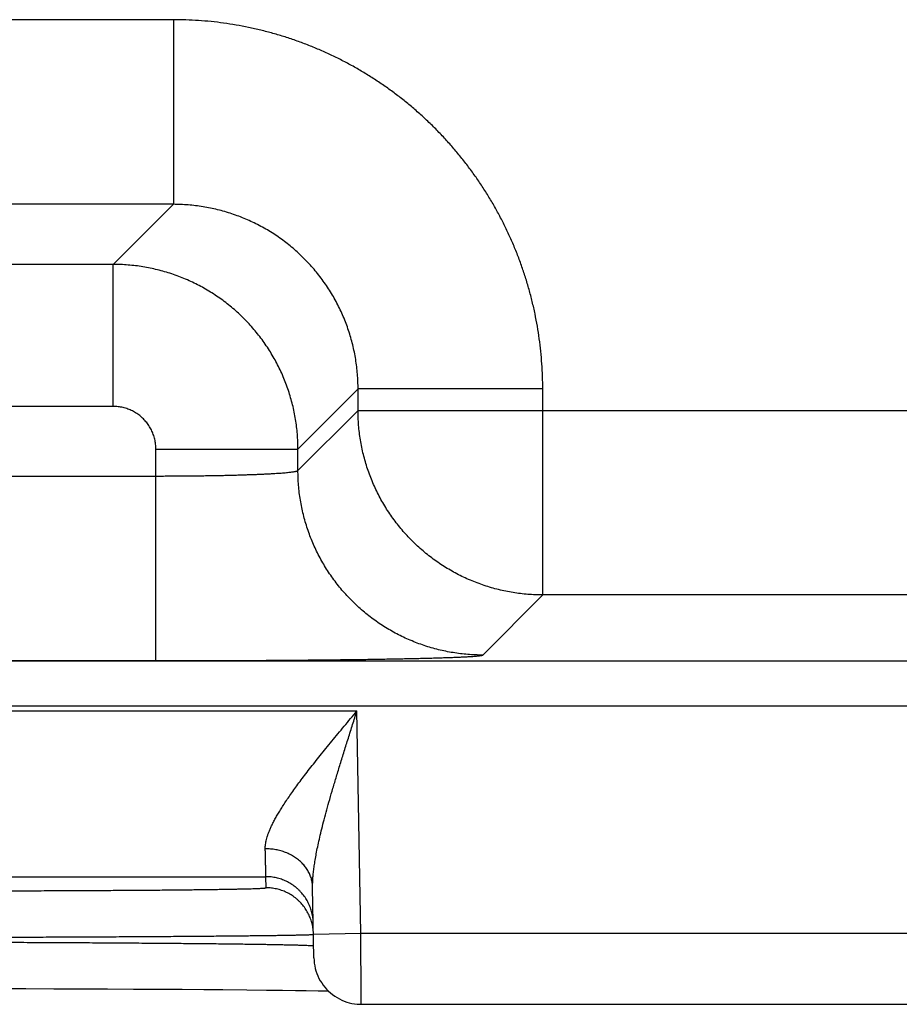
# Model space of a CAD drawing. Header units: inches. Extents: x 0 to 34, y 0 to 22.
# Tile 83 of 105: x 19.687 to 20.058, y 15.508 to 15.924. Entities that reach past the tile are written whole.
import ezdxf

# ---------------------------------------------------------------- set-up
doc = ezdxf.new("R2010")
doc.units = ezdxf.units.IN
doc.header["$LTSCALE"] = 1.87
doc.header["$MEASUREMENT"] = 0
doc.layers.get('0').update_dxf_attribs({"linetype": 'CONTINUOUS'})

msp = doc.modelspace()

# ---------------------------------------------------------------- linework, layer by layer
at = {"color": 7, "linetype": 'CONTINUOUS'}
for p, q in [((19.75164, 15.92414), (19.60133, 15.92414)), ((19.75164, 15.92414), (19.75164, 15.84616)), ((19.75164, 15.84616), (19.60133, 15.84616)), ((19.75164, 15.84616), (19.72627, 15.82079)), ((19.72627, 15.82079), (19.6267, 15.82079)), ((19.72627, 15.7608), (19.72627, 15.82079)), ((19.82963, 15.76817), (19.80426, 15.7428)), ((19.90762, 15.76817), (19.82963, 15.76817)), ((19.82963, 15.75914), (19.82963, 15.76817)), ((19.90762, 15.68116), (19.90762, 15.76817)), ((19.72627, 15.7608), (19.6267, 15.7608)), ((19.80426, 15.73377), (19.82963, 15.75914)), ((19.82963, 15.75914), (20.45334, 15.75914)), ((19.74427, 15.7428), (19.80426, 15.7428)), ((19.74427, 15.65342), (19.74427, 15.7428)), ((19.80426, 15.73377), (19.80426, 15.7428)), ((19.6087, 15.73141), (19.74427, 15.73141)), ((19.88225, 15.65579), (19.90762, 15.68116)), ((20.37535, 15.68116), (19.90762, 15.68116)), ((13.47889, 15.65334), (20.86918, 15.65334)), ((19.6087, 15.65342), (19.74427, 15.65342)), ((13.47889, 15.63433), (20.86918, 15.63433)), ((19.15181, 15.63217), (19.82916, 15.63217)), ((19.8308, 15.53828), (19.82916, 15.63217)), ((19.19025, 15.56217), (19.79072, 15.56217)), ((19.7908, 15.55749), (19.79072, 15.56217)), ((19.81097, 15.52793), (19.81046, 15.55768)), ((19.8108, 15.53793), (19.8308, 15.53828)), ((19.8308, 15.53828), (20.08017, 15.53828)), ((19.67735, 15.51492), (19.68934, 15.5149)), ((19.68934, 15.5149), (19.70113, 15.51487)), ((19.70113, 15.51487), (19.71267, 15.51483)), ((19.71267, 15.51483), (19.72389, 15.51479)), ((19.72389, 15.51479), (19.73477, 15.51474)), ((19.73477, 15.51474), (19.74525, 15.51468)), ((19.74525, 15.51468), (19.7553, 15.51462)), ((19.7553, 15.51462), (19.76451, 15.51455)), ((19.76451, 15.51455), (19.77256, 15.51449)), ((19.77256, 15.51449), (19.78265, 15.5144)), ((19.78265, 15.5144), (19.79093, 15.51431)), ((19.79093, 15.51431), (19.7977, 15.51423)), ((19.7977, 15.51423), (19.8032, 15.51416)), ((19.8032, 15.51416), (19.80775, 15.51409)), ((19.80775, 15.51409), (19.81275, 15.514)), ((19.83097, 15.50828), (20.08, 15.50828))]:
    msp.add_line(p, q, dxfattribs=at)
for points in [[(19.81097, 15.52793), (19.81103, 15.5268), (19.81114, 15.52567), (19.81132, 15.52456), (19.81156, 15.52346), (19.81186, 15.52237), (19.81223, 15.5213), (19.81265, 15.52025), (19.81313, 15.51923), (19.81367, 15.51824), (19.81427, 15.51728), (19.81491, 15.51635), (19.81561, 15.51546), (19.81636, 15.51462), (19.81715, 15.51382), (19.81799, 15.51306), (19.81887, 15.51235), (19.81979, 15.51169), (19.82074, 15.51109), (19.82173, 15.51054), (19.82275, 15.51004), (19.82379, 15.50961), (19.82485, 15.50923), (19.82594, 15.50892), (19.82704, 15.50867), (19.82815, 15.50847), (19.82927, 15.50835), (19.8304, 15.50828), (19.83097, 15.50828)], [(19.81275, 15.514), (19.81677, 15.51392), (19.81706, 15.51391)]]:
    msp.add_lwpolyline(points, dxfattribs=at)
for points, knots in [([(19.90762, 15.76817), (19.90762, 15.76994), (19.90755, 15.77348), (19.90728, 15.77879), (19.90683, 15.7841), (19.9062, 15.78939), (19.90538, 15.79465), (19.90439, 15.79989), (19.90322, 15.80508), (19.90187, 15.81024), (19.90034, 15.81534), (19.89865, 15.82039), (19.89678, 15.82539), (19.89474, 15.83031), (19.89253, 15.83516), (19.89016, 15.83993), (19.88763, 15.84462), (19.88494, 15.84922), (19.8821, 15.85372), (19.8791, 15.85813), (19.87595, 15.86243), (19.87266, 15.86662), (19.86923, 15.87069), (19.86566, 15.87465), (19.86196, 15.87848), (19.85813, 15.88218), (19.85417, 15.88575), (19.8501, 15.88918), (19.84591, 15.89248), (19.84161, 15.89562), (19.8372, 15.89862), (19.8327, 15.90147), (19.8281, 15.90416), (19.82341, 15.90669), (19.81864, 15.90906), (19.81379, 15.91126), (19.80887, 15.9133), (19.80388, 15.91517), (19.79883, 15.91687), (19.79372, 15.91839), (19.78856, 15.91974), (19.78337, 15.92092), (19.77813, 15.92191), (19.77286, 15.92272), (19.76757, 15.92336), (19.76227, 15.92381), (19.75695, 15.92408), (19.75341, 15.92414), (19.75164, 15.92414)], [0, 0, 0, 0, 0.021674, 0.043382, 0.065114, 0.086856, 0.1086, 0.130336, 0.152071, 0.173813, 0.195563, 0.217317, 0.239068, 0.260813, 0.282556, 0.304297, 0.326038, 0.347781, 0.369524, 0.391267, 0.41301, 0.434752, 0.456495, 0.478238, 0.49998, 0.521722, 0.543464, 0.565206, 0.586949, 0.608692, 0.630435, 0.652178, 0.673921, 0.695664, 0.717407, 0.739147, 0.760889, 0.782637, 0.80439, 0.826143, 0.847888, 0.869627, 0.891369, 0.913119, 0.934867, 0.956604, 0.978319, 1, 1, 1, 1]), ([(19.82963, 15.76817), (19.82963, 15.76922), (19.82959, 15.77131), (19.8294, 15.77445), (19.82908, 15.77757), (19.82864, 15.78068), (19.82808, 15.78377), (19.82739, 15.78684), (19.82658, 15.78988), (19.82564, 15.79288), (19.82459, 15.79584), (19.82341, 15.79875), (19.82213, 15.80162), (19.82072, 15.80443), (19.81921, 15.80719), (19.81758, 15.80987), (19.81585, 15.8125), (19.81401, 15.81505), (19.81207, 15.81752), (19.81004, 15.81991), (19.80791, 15.82222), (19.80569, 15.82444), (19.80338, 15.82657), (19.80099, 15.8286), (19.79852, 15.83054), (19.79597, 15.83238), (19.79335, 15.83411), (19.79066, 15.83573), (19.78791, 15.83725), (19.7851, 15.83865), (19.78224, 15.83994), (19.77932, 15.84111), (19.77636, 15.84217), (19.77336, 15.8431), (19.77032, 15.84391), (19.76726, 15.8446), (19.76416, 15.84517), (19.76105, 15.84561), (19.75792, 15.84593), (19.75478, 15.84611), (19.75269, 15.84616), (19.75164, 15.84616)], [0, 0, 0, 0, 0.025647, 0.051286, 0.076918, 0.102552, 0.128192, 0.153843, 0.179498, 0.205149, 0.230795, 0.256441, 0.282089, 0.307735, 0.33338, 0.359022, 0.384665, 0.410308, 0.435946, 0.461576, 0.487202, 0.512829, 0.538458, 0.564084, 0.589706, 0.615324, 0.640941, 0.666562, 0.69219, 0.717826, 0.743466, 0.769105, 0.794746, 0.820394, 0.846049, 0.871707, 0.897363, 0.923018, 0.948674, 0.974334, 1, 1, 1, 1]), ([(19.80426, 15.7428), (19.80426, 15.74385), (19.80422, 15.74594), (19.80403, 15.74908), (19.80371, 15.7522), (19.80327, 15.75531), (19.8027, 15.7584), (19.80201, 15.76147), (19.80119, 15.7645), (19.80026, 15.7675), (19.7992, 15.77046), (19.79803, 15.77338), (19.79674, 15.77624), (19.79534, 15.77905), (19.79382, 15.7818), (19.79219, 15.78449), (19.79046, 15.78711), (19.78863, 15.78966), (19.78669, 15.79213), (19.78465, 15.79453), (19.78252, 15.79683), (19.7803, 15.79906), (19.77799, 15.80119), (19.7756, 15.80322), (19.77312, 15.80516), (19.77058, 15.807), (19.76795, 15.80873), (19.76527, 15.81035), (19.76252, 15.81187), (19.7597, 15.81327), (19.75684, 15.81456), (19.75393, 15.81573), (19.75097, 15.81679), (19.74797, 15.81773), (19.74493, 15.81854), (19.74187, 15.81923), (19.73878, 15.8198), (19.73567, 15.82024), (19.73255, 15.82055), (19.72941, 15.82074), (19.72732, 15.82079), (19.72627, 15.82079)], [0, 0, 0, 0, 0.025642, 0.051287, 0.076933, 0.102577, 0.128221, 0.153864, 0.179508, 0.205152, 0.230796, 0.256439, 0.282081, 0.307723, 0.333364, 0.359006, 0.384649, 0.410291, 0.435933, 0.461576, 0.487218, 0.51286, 0.538502, 0.564145, 0.589787, 0.615429, 0.64107, 0.666709, 0.692347, 0.717985, 0.743625, 0.769266, 0.794909, 0.820554, 0.846199, 0.87184, 0.897475, 0.923106, 0.948736, 0.974367, 1, 1, 1, 1]), ([(19.74427, 15.7428), (19.74427, 15.74315), (19.74425, 15.74384), (19.74416, 15.74488), (19.74401, 15.74592), (19.74379, 15.74694), (19.74352, 15.74796), (19.74319, 15.74895), (19.74281, 15.74993), (19.74237, 15.75088), (19.74187, 15.7518), (19.74132, 15.75269), (19.74072, 15.75355), (19.74007, 15.75437), (19.73937, 15.75515), (19.73863, 15.7559), (19.73785, 15.75659), (19.73702, 15.75724), (19.73617, 15.75784), (19.73527, 15.75839), (19.73435, 15.75889), (19.7334, 15.75933), (19.73243, 15.75972), (19.73143, 15.76005), (19.73042, 15.76032), (19.72939, 15.76053), (19.72836, 15.76068), (19.72731, 15.76078), (19.72662, 15.7608), (19.72627, 15.7608)], [0, 0, 0, 0, 0.036865, 0.073814, 0.110818, 0.147858, 0.184913, 0.221976, 0.259046, 0.296117, 0.333178, 0.370225, 0.407271, 0.44433, 0.4814, 0.51847, 0.555531, 0.592581, 0.629625, 0.666676, 0.703746, 0.740822, 0.777885, 0.814942, 0.852009, 0.889079, 0.926122, 0.963108, 1, 1, 1, 1]), ([(19.90762, 15.68116), (19.90657, 15.68116), (19.90448, 15.6812), (19.90134, 15.68139), (19.89821, 15.68171), (19.8951, 15.68215), (19.89201, 15.68272), (19.88895, 15.68341), (19.88592, 15.68422), (19.88292, 15.68516), (19.87996, 15.68621), (19.87704, 15.68738), (19.87418, 15.68867), (19.87137, 15.69008), (19.86862, 15.69159), (19.86593, 15.69322), (19.86331, 15.69495), (19.86076, 15.69679), (19.85829, 15.69873), (19.85589, 15.70076), (19.85358, 15.70289), (19.85136, 15.70511), (19.84923, 15.70742), (19.8472, 15.70982), (19.84526, 15.71229), (19.84342, 15.71484), (19.84169, 15.71746), (19.84007, 15.72015), (19.83855, 15.7229), (19.83715, 15.72571), (19.83586, 15.72857), (19.83468, 15.73149), (19.83363, 15.73445), (19.83269, 15.73745), (19.83188, 15.74048), (19.83119, 15.74355), (19.83062, 15.74664), (19.83018, 15.74975), (19.82986, 15.75287), (19.82967, 15.756), (19.82963, 15.7581), (19.82963, 15.75914)], [0, 0, 0, 0, 0.025639, 0.051279, 0.076919, 0.102559, 0.1282, 0.153841, 0.179482, 0.205123, 0.230765, 0.256407, 0.282049, 0.307691, 0.333334, 0.358976, 0.384619, 0.410262, 0.435905, 0.461548, 0.487191, 0.512834, 0.538477, 0.56412, 0.589763, 0.615405, 0.641048, 0.666691, 0.692333, 0.717975, 0.743617, 0.769259, 0.794901, 0.820542, 0.846183, 0.871823, 0.897465, 0.923105, 0.94874, 0.974371, 1, 1, 1, 1]), ([(19.74427, 15.73141), (19.74513, 15.73141), (19.74685, 15.73141), (19.74943, 15.73142), (19.752, 15.73143), (19.75456, 15.73144), (19.7571, 15.73146), (19.75961, 15.73149), (19.7621, 15.73152), (19.76455, 15.73155), (19.76696, 15.73159), (19.76933, 15.73163), (19.77166, 15.73167), (19.77393, 15.73172), (19.77615, 15.73178), (19.77831, 15.73183), (19.78041, 15.73189), (19.78244, 15.73196), (19.7844, 15.73203), (19.78628, 15.7321), (19.78809, 15.73217), (19.78982, 15.73225), (19.79146, 15.73233), (19.79301, 15.73241), (19.79447, 15.7325), (19.79584, 15.73258), (19.79711, 15.73267), (19.79828, 15.73277), (19.79936, 15.73286), (19.80033, 15.73296), (19.80119, 15.73305), (19.80195, 15.73315), (19.80261, 15.73325), (19.80315, 15.73335), (19.80359, 15.73345), (19.80392, 15.73355), (19.80413, 15.73365), (19.80424, 15.73373), (19.80426, 15.73377)], [0, 0, 0, 0, 0.043015, 0.085942, 0.128703, 0.171224, 0.213434, 0.255258, 0.296611, 0.337403, 0.377555, 0.416997, 0.455664, 0.493493, 0.530422, 0.566385, 0.601302, 0.635096, 0.667702, 0.699068, 0.729139, 0.757859, 0.785174, 0.811032, 0.835384, 0.858186, 0.8794, 0.89899, 0.916917, 0.933147, 0.947647, 0.960395, 0.971376, 0.980578, 0.988, 0.993653, 0.997588, 1, 1, 1, 1]), ([(19.88225, 15.65579), (19.8812, 15.65579), (19.87911, 15.65583), (19.87597, 15.65602), (19.87285, 15.65634), (19.86974, 15.65678), (19.86665, 15.65735), (19.86358, 15.65804), (19.86055, 15.65885), (19.85755, 15.65979), (19.85459, 15.66084), (19.85168, 15.66202), (19.84881, 15.6633), (19.846, 15.66471), (19.84325, 15.66622), (19.84056, 15.66785), (19.83794, 15.66958), (19.83539, 15.67142), (19.83292, 15.67336), (19.83053, 15.67539), (19.82822, 15.67752), (19.82599, 15.67974), (19.82386, 15.68205), (19.82183, 15.68445), (19.81989, 15.68692), (19.81805, 15.68947), (19.81632, 15.69209), (19.8147, 15.69478), (19.81318, 15.69753), (19.81178, 15.70034), (19.81049, 15.7032), (19.80931, 15.70612), (19.80826, 15.70908), (19.80732, 15.71208), (19.80651, 15.71511), (19.80582, 15.71817), (19.80525, 15.72126), (19.80481, 15.72437), (19.80449, 15.7275), (19.8043, 15.73063), (19.80426, 15.73273), (19.80426, 15.73377)], [0, 0, 0, 0, 0.025639, 0.051278, 0.076917, 0.102557, 0.128197, 0.153837, 0.179478, 0.205119, 0.23076, 0.256401, 0.282043, 0.307684, 0.333326, 0.358968, 0.38461, 0.410253, 0.435895, 0.461538, 0.48718, 0.512822, 0.538465, 0.564107, 0.58975, 0.615392, 0.641034, 0.666676, 0.692318, 0.717959, 0.743601, 0.769242, 0.794883, 0.820523, 0.846164, 0.871804, 0.897444, 0.923083, 0.948722, 0.974361, 1, 1, 1, 1]), ([(19.74427, 15.65342), (19.74589, 15.65342), (19.74912, 15.65342), (19.75397, 15.65343), (19.75882, 15.65343), (19.76365, 15.65344), (19.76846, 15.65346), (19.77324, 15.65347), (19.77798, 15.65349), (19.78268, 15.65351), (19.78733, 15.65354), (19.79194, 15.65357), (19.79648, 15.6536), (19.80095, 15.65363), (19.80535, 15.65367), (19.80968, 15.65371), (19.81393, 15.65375), (19.81809, 15.65379), (19.82215, 15.65384), (19.82612, 15.65389), (19.82999, 15.65394), (19.83375, 15.65399), (19.83741, 15.65405), (19.84094, 15.65411), (19.84435, 15.65417), (19.84764, 15.65423), (19.8508, 15.6543), (19.85383, 15.65436), (19.85672, 15.65443), (19.85947, 15.6545), (19.86208, 15.65457), (19.86454, 15.65465), (19.86685, 15.65472), (19.869, 15.6548), (19.87101, 15.65487), (19.87285, 15.65495), (19.87453, 15.65503), (19.87605, 15.65511), (19.87741, 15.65519), (19.8786, 15.65528), (19.87963, 15.65536), (19.88048, 15.65544), (19.88116, 15.65552), (19.88168, 15.6556), (19.88202, 15.65568), (19.8822, 15.65574), (19.88225, 15.65579)], [0, 0, 0, 0, 0.035152, 0.070328, 0.10546, 0.140481, 0.175327, 0.209943, 0.244296, 0.27836, 0.312089, 0.345428, 0.378329, 0.410753, 0.442662, 0.474021, 0.504792, 0.534938, 0.564418, 0.593193, 0.621227, 0.64849, 0.674949, 0.700565, 0.725305, 0.749139, 0.772043, 0.793989, 0.814944, 0.834881, 0.853776, 0.87161, 0.888361, 0.904003, 0.918516, 0.931885, 0.944098, 0.95514, 0.964992, 0.97364, 0.981076, 0.987296, 0.992293, 0.996066, 0.99862, 1, 1, 1, 1]), ([(19.79046, 15.57396), (19.79045, 15.57426), (19.79046, 15.57488), (19.79055, 15.57584), (19.79072, 15.57686), (19.79096, 15.57794), (19.79129, 15.5791), (19.7917, 15.58032), (19.7922, 15.58162), (19.7928, 15.58301), (19.79351, 15.58449), (19.79432, 15.58606), (19.79523, 15.58772), (19.79627, 15.58949), (19.79743, 15.59137), (19.79871, 15.59335), (19.80012, 15.59546), (19.80167, 15.59767), (19.80334, 15.60001), (19.80516, 15.60246), (19.8071, 15.60503), (19.80917, 15.60772), (19.81136, 15.61051), (19.81367, 15.6134), (19.81608, 15.61638), (19.81858, 15.61944), (19.82116, 15.62256), (19.82379, 15.62573), (19.82646, 15.62894), (19.82826, 15.63109), (19.82916, 15.63217)], [0, 0, 0, 0, 0.012735, 0.026307, 0.040849, 0.056493, 0.073361, 0.091587, 0.111319, 0.132689, 0.155792, 0.180714, 0.207577, 0.236506, 0.267628, 0.301054, 0.336853, 0.375072, 0.415754, 0.458914, 0.504511, 0.552484, 0.602758, 0.655183, 0.709509, 0.765466, 0.822772, 0.881147, 0.940315, 1, 1, 1, 1]), ([(19.81046, 15.55768), (19.81045, 15.55821), (19.81045, 15.55932), (19.81053, 15.56106), (19.81067, 15.56298), (19.8109, 15.56509), (19.81122, 15.56739), (19.81163, 15.56991), (19.81214, 15.57266), (19.81276, 15.57567), (19.81349, 15.57895), (19.81435, 15.58251), (19.81534, 15.58636), (19.81645, 15.5905), (19.81769, 15.59492), (19.81905, 15.59963), (19.82054, 15.6046), (19.82212, 15.60981), (19.8238, 15.61521), (19.82554, 15.62077), (19.82734, 15.62644), (19.82855, 15.63025), (19.82916, 15.63217)], [0, 0, 0, 0, 0.020453, 0.04308, 0.068045, 0.095504, 0.125628, 0.158656, 0.194888, 0.234643, 0.278218, 0.325753, 0.37732, 0.432972, 0.492681, 0.556339, 0.623811, 0.694676, 0.768335, 0.844169, 0.921581, 1, 1, 1, 1]), ([(19.81046, 15.55768), (19.81045, 15.55799), (19.81042, 15.55861), (19.81031, 15.55953), (19.81014, 15.56044), (19.80991, 15.56135), (19.80962, 15.56224), (19.80927, 15.56311), (19.80886, 15.56397), (19.80839, 15.56481), (19.80787, 15.56562), (19.8073, 15.56641), (19.80667, 15.56717), (19.80599, 15.5679), (19.80527, 15.5686), (19.8045, 15.56926), (19.80369, 15.56989), (19.80283, 15.57048), (19.80194, 15.57102), (19.80101, 15.57153), (19.80005, 15.57199), (19.79906, 15.5724), (19.79804, 15.57277), (19.797, 15.57309), (19.79594, 15.57336), (19.79487, 15.57359), (19.79378, 15.57376), (19.79268, 15.57388), (19.79157, 15.57395), (19.79083, 15.57397), (19.79046, 15.57396)], [0, 0, 0, 0, 0.032392, 0.064828, 0.097353, 0.130008, 0.162834, 0.195869, 0.229146, 0.262697, 0.296548, 0.33072, 0.365232, 0.400096, 0.435322, 0.470911, 0.506865, 0.543176, 0.579837, 0.616833, 0.654147, 0.691759, 0.729644, 0.767777, 0.806127, 0.844665, 0.883356, 0.922166, 0.96106, 1, 1, 1, 1]), ([(19.79072, 15.56217), (19.79072, 15.5622), (19.79072, 15.5623), (19.79072, 15.5625), (19.79071, 15.56283), (19.7907, 15.56327), (19.79069, 15.56383), (19.79067, 15.56451), (19.79065, 15.56531), (19.79063, 15.56622), (19.79061, 15.56725), (19.79058, 15.56838), (19.79056, 15.56963), (19.79053, 15.57098), (19.79049, 15.57244), (19.79047, 15.57344), (19.79046, 15.57396)], [0, 0, 0, 0, 0.007241, 0.024667, 0.052254, 0.089957, 0.137707, 0.195422, 0.263008, 0.340354, 0.427306, 0.523679, 0.6293, 0.744009, 0.867638, 1, 1, 1, 1]), ([(19.81072, 15.54252), (19.81071, 15.54289), (19.81068, 15.54363), (19.81057, 15.54473), (19.8104, 15.54583), (19.81016, 15.54691), (19.80987, 15.54799), (19.80952, 15.54904), (19.80911, 15.55007), (19.80864, 15.55108), (19.80812, 15.55206), (19.80755, 15.55301), (19.80692, 15.55392), (19.80624, 15.5548), (19.80552, 15.55564), (19.80475, 15.55644), (19.80394, 15.5572), (19.80308, 15.55791), (19.80219, 15.55857), (19.80126, 15.55918), (19.8003, 15.55974), (19.79931, 15.56024), (19.7983, 15.56069), (19.79726, 15.56108), (19.7962, 15.56142), (19.79513, 15.56169), (19.79404, 15.5619), (19.79294, 15.56206), (19.79183, 15.56215), (19.79109, 15.56217), (19.79072, 15.56217)], [0, 0, 0, 0, 0.035714, 0.071427, 0.107141, 0.142855, 0.178568, 0.214282, 0.249996, 0.28571, 0.321424, 0.357138, 0.392852, 0.428566, 0.46428, 0.499994, 0.535708, 0.571423, 0.607137, 0.642852, 0.678566, 0.714281, 0.749996, 0.785711, 0.821425, 0.85714, 0.892855, 0.92857, 0.964285, 1, 1, 1, 1]), ([(19.64085, 15.55618), (19.64256, 15.55618), (19.64597, 15.55618), (19.65108, 15.55619), (19.65618, 15.55619), (19.66127, 15.55619), (19.66633, 15.5562), (19.67135, 15.55621), (19.67634, 15.55622), (19.6813, 15.55623), (19.6862, 15.55624), (19.69105, 15.55626), (19.69585, 15.55627), (19.70058, 15.55629), (19.70524, 15.55631), (19.70982, 15.55633), (19.71432, 15.55635), (19.71874, 15.55637), (19.72307, 15.5564), (19.7273, 15.55642), (19.73143, 15.55645), (19.73546, 15.55648), (19.73937, 15.5565), (19.74317, 15.55653), (19.74685, 15.55656), (19.75041, 15.5566), (19.75383, 15.55663), (19.75713, 15.55666), (19.76029, 15.5567), (19.76332, 15.55674), (19.7662, 15.55677), (19.76893, 15.55681), (19.77151, 15.55685), (19.77395, 15.55689), (19.77622, 15.55693), (19.77834, 15.55697), (19.7803, 15.55701), (19.7821, 15.55705), (19.78373, 15.55709), (19.78519, 15.55714), (19.78649, 15.55718), (19.78762, 15.55722), (19.78857, 15.55726), (19.78936, 15.55731), (19.78995, 15.55735), (19.79042, 15.55739), (19.79063, 15.55744), (19.7908, 15.55746), (19.7908, 15.55749)], [0, 0, 0, 0, 0.034116, 0.068221, 0.102261, 0.136182, 0.169931, 0.203461, 0.236747, 0.269767, 0.30249, 0.334865, 0.366841, 0.398384, 0.42946, 0.460037, 0.490076, 0.519543, 0.548402, 0.576624, 0.604175, 0.631023, 0.657134, 0.682477, 0.707025, 0.730748, 0.753619, 0.775614, 0.796707, 0.816869, 0.836077, 0.854309, 0.871548, 0.887772, 0.90296, 0.917094, 0.93016, 0.942145, 0.953035, 0.962811, 0.971459, 0.978973, 0.985349, 0.990581, 0.99466, 0.99758, 0.999347, 1, 1, 1, 1]), ([(19.8108, 15.53793), (19.81079, 15.53827), (19.81076, 15.53898), (19.81065, 15.54005), (19.81048, 15.54115), (19.81024, 15.54224), (19.80995, 15.54331), (19.8096, 15.54436), (19.80919, 15.54539), (19.80872, 15.5464), (19.8082, 15.54738), (19.80763, 15.54833), (19.807, 15.54924), (19.80632, 15.55012), (19.8056, 15.55096), (19.80483, 15.55176), (19.80402, 15.55252), (19.80316, 15.55323), (19.80227, 15.55389), (19.80134, 15.5545), (19.80039, 15.55506), (19.7994, 15.55556), (19.79838, 15.55601), (19.79734, 15.5564), (19.79628, 15.55674), (19.79521, 15.55701), (19.79412, 15.55723), (19.79302, 15.55738), (19.79191, 15.55747), (19.79117, 15.55749), (19.7908, 15.55749)], [0, 0, 0, 0, 0.033068, 0.068879, 0.104691, 0.140503, 0.176314, 0.212126, 0.247938, 0.28375, 0.319562, 0.355374, 0.391186, 0.426998, 0.46281, 0.498622, 0.534434, 0.570247, 0.606059, 0.641872, 0.677684, 0.713497, 0.74931, 0.785123, 0.820935, 0.856748, 0.892561, 0.928374, 0.964187, 1, 1, 1, 1]), ([(19.64085, 15.53653), (19.64274, 15.53654), (19.64653, 15.53654), (19.6522, 15.53656), (19.65786, 15.53657), (19.66351, 15.53659), (19.66912, 15.5366), (19.67471, 15.53662), (19.68025, 15.53664), (19.68575, 15.53666), (19.6912, 15.53668), (19.6966, 15.5367), (19.70193, 15.53672), (19.70719, 15.53674), (19.71238, 15.53677), (19.71749, 15.53679), (19.72252, 15.53682), (19.72745, 15.53684), (19.73228, 15.53687), (19.73702, 15.5369), (19.74164, 15.53693), (19.74615, 15.53695), (19.75055, 15.53698), (19.75482, 15.53701), (19.75896, 15.53704), (19.76298, 15.53707), (19.76685, 15.53711), (19.77059, 15.53714), (19.77418, 15.53717), (19.77762, 15.5372), (19.78091, 15.53724), (19.78404, 15.53727), (19.78702, 15.5373), (19.78983, 15.53734), (19.79248, 15.53737), (19.79495, 15.5374), (19.79725, 15.53744), (19.79938, 15.53747), (19.80134, 15.53751), (19.80311, 15.53754), (19.8047, 15.53757), (19.80611, 15.53761), (19.80733, 15.53764), (19.80837, 15.53767), (19.80923, 15.5377), (19.80987, 15.53774), (19.81039, 15.53776), (19.81058, 15.53781), (19.81071, 15.53781)], [0, 0, 0, 0, 0.033448, 0.066862, 0.100201, 0.133425, 0.166497, 0.19938, 0.232039, 0.264438, 0.296543, 0.328315, 0.359716, 0.390712, 0.421272, 0.451361, 0.480946, 0.509991, 0.538463, 0.566332, 0.593571, 0.620147, 0.646028, 0.671185, 0.695589, 0.719218, 0.742045, 0.764046, 0.785197, 0.805473, 0.82485, 0.843306, 0.860821, 0.877378, 0.892957, 0.907539, 0.921107, 0.933647, 0.945146, 0.95559, 0.964967, 0.973266, 0.980477, 0.986594, 0.99161, 0.995518, 0.998315, 1, 1, 1, 1]), ([(19.83097, 15.50828), (19.83097, 15.50828), (19.83097, 15.50836), (19.83097, 15.50841), (19.83097, 15.50862), (19.83097, 15.50886), (19.83097, 15.5092), (19.83096, 15.50961), (19.83096, 15.5101), (19.83096, 15.51065), (19.83095, 15.51128), (19.83095, 15.51198), (19.83095, 15.51275), (19.83094, 15.51358), (19.83094, 15.51448), (19.83093, 15.51544), (19.83092, 15.51645), (19.83092, 15.51753), (19.83091, 15.51866), (19.8309, 15.51984), (19.8309, 15.52106), (19.83089, 15.52234), (19.83088, 15.52365), (19.83087, 15.525), (19.83087, 15.52639), (19.83086, 15.52781), (19.83085, 15.52925), (19.83084, 15.53072), (19.83083, 15.53221), (19.83082, 15.53371), (19.83081, 15.53522), (19.83081, 15.53675), (19.8308, 15.53777), (19.8308, 15.53828)], [0, 0, 0, 0, 0.000593, 0.004034, 0.010059, 0.018654, 0.029798, 0.043459, 0.059603, 0.078185, 0.099158, 0.122466, 0.148049, 0.175844, 0.205781, 0.237784, 0.271769, 0.307643, 0.345314, 0.384685, 0.425657, 0.468123, 0.511969, 0.557082, 0.603345, 0.650641, 0.698844, 0.747828, 0.797466, 0.847631, 0.898195, 0.949028, 1, 1, 1, 1]), ([(19.64088, 15.53461), (19.64277, 15.5346), (19.64656, 15.53459), (19.65223, 15.53458), (19.65789, 15.53456), (19.66353, 15.53455), (19.66915, 15.53453), (19.67473, 15.53451), (19.68028, 15.53449), (19.68578, 15.53447), (19.69123, 15.53444), (19.69663, 15.53442), (19.70196, 15.53439), (19.70723, 15.53437), (19.71242, 15.53434), (19.71753, 15.53431), (19.72256, 15.53428), (19.72749, 15.53425), (19.73233, 15.53421), (19.73707, 15.53418), (19.7417, 15.53414), (19.74621, 15.53411), (19.75061, 15.53407), (19.75488, 15.53403), (19.75903, 15.534), (19.76304, 15.53396), (19.76692, 15.53392), (19.77066, 15.53388), (19.77425, 15.53383), (19.77769, 15.53379), (19.78098, 15.53375), (19.78412, 15.53371), (19.78709, 15.53366), (19.78991, 15.53362), (19.79255, 15.53358), (19.79503, 15.53353), (19.79733, 15.53349), (19.79946, 15.53344), (19.80142, 15.5334), (19.80319, 15.53335), (19.80478, 15.53331), (19.80619, 15.53326), (19.80742, 15.53322), (19.80845, 15.53317), (19.80931, 15.53313), (19.80996, 15.53308), (19.81047, 15.53305), (19.81067, 15.533), (19.81079, 15.53299)], [0, 0, 0, 0, 0.033435, 0.066827, 0.100144, 0.13335, 0.166408, 0.199283, 0.231936, 0.264329, 0.296426, 0.328192, 0.359594, 0.390598, 0.421165, 0.451259, 0.480848, 0.509901, 0.538385, 0.566265, 0.593506, 0.62008, 0.645961, 0.671122, 0.695534, 0.719169, 0.742, 0.764002, 0.78515, 0.805424, 0.824802, 0.843263, 0.860785, 0.877344, 0.892923, 0.907506, 0.921076, 0.933619, 0.945118, 0.955561, 0.964937, 0.973236, 0.980449, 0.986568, 0.991585, 0.995497, 0.998302, 1, 1, 1, 1])]:
    msp.add_open_spline(points, degree=3, knots=knots, dxfattribs=at)
for points in [[(19.81071, 15.53781), (19.81075, 15.53781), (19.8108, 15.53781), (19.8108, 15.53784)], [(19.8108, 15.53784), (19.8108, 15.53787), (19.8108, 15.5379), (19.8108, 15.53793)], [(19.81079, 15.53299), (19.81084, 15.53299), (19.81089, 15.53298), (19.81089, 15.53295)]]:
    msp.add_open_spline(points, degree=3, dxfattribs=at)

doc.saveas('drawing.dxf')
